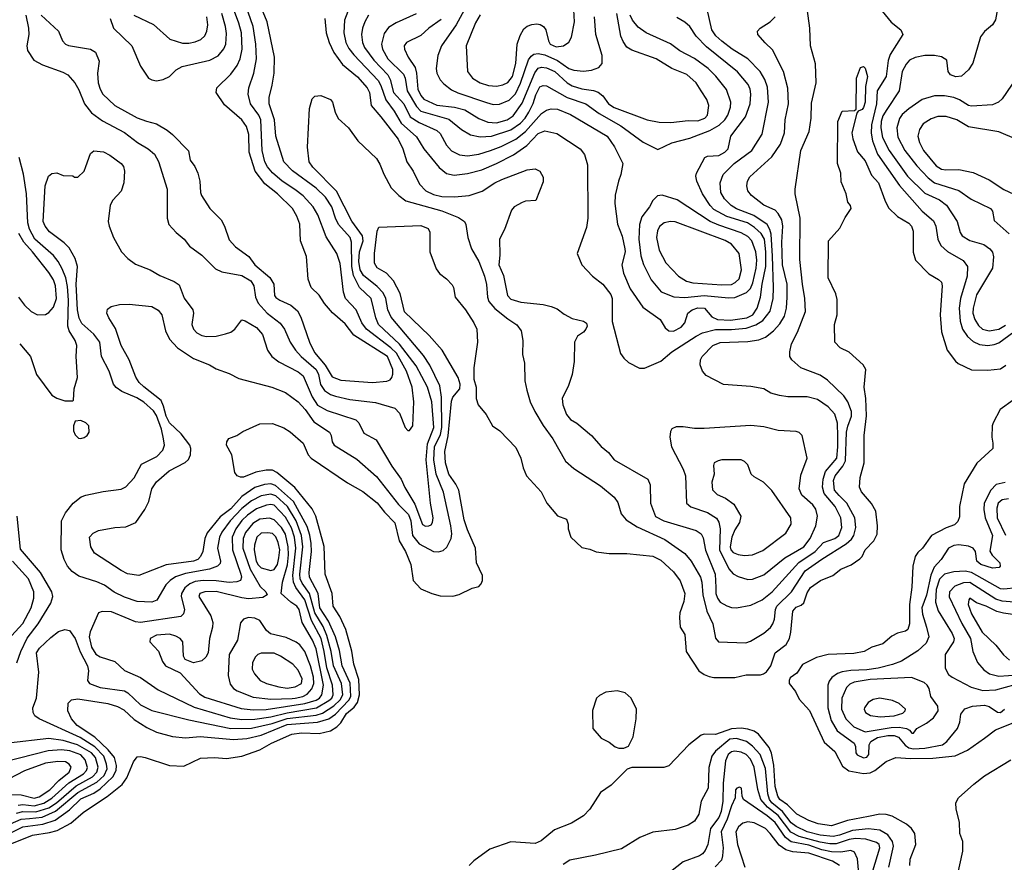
# Model space of a CAD drawing. Extents: x 997026 to 1115308, y 536381 to 619039.
# Tile 62 of 256: x 1029905 to 1036018, y 552695 to 557927. Entities that reach past the tile are written whole.
import ezdxf

# ---------------------------------------------------------------- set-up
doc = ezdxf.new("R2010")
doc.units = 0

msp = doc.modelspace()

# ---------------------------------------------------------------- linework, layer by layer
at = {"layer": '0CON20XD'}
for points in [[(1029824.4, 552865.6), (1029925, 552915.1), (1030047.9, 552932.1), (1030125, 552956.3), (1030215, 553020), (1030285, 553089.6), (1030365, 553125.4), (1030405, 553151.5), (1030482.4, 553225), (1030503.9, 553265), (1030506, 553296), (1030493, 553345), (1030455, 553392.9), (1030371.4, 553471.4), (1030261.6, 553545), (1030225.9, 553585), (1030203.2, 553635), (1030206.7, 553683.3), (1030226.7, 553703.3), (1030265, 553711.2), (1030451.8, 553681.8), (1030513.1, 553663.1), (1030552.6, 553642.6), (1030615, 553582.5), (1030695, 553532.5), (1030755, 553503.3), (1030853.6, 553476.4), (1030935, 553467.8), (1031025, 553476.7), (1031231.9, 553458.1), (1031315, 553464.5), (1031405, 553484.5), (1031565, 553549.8), (1031755, 553566.1), (1031825, 553585.1), (1031865, 553614.1), (1031949, 553701), (1031961.6, 553725), (1031956.8, 553806.8), (1031907.1, 553915), (1031890.6, 554010.6), (1031866, 554096), (1031822.6, 554192.6), (1031769.4, 554275), (1031758.2, 554365), (1031705.2, 554465), (1031702.6, 554495), (1031716.6, 554625), (1031714.6, 554674.6), (1031707.2, 554727.2), (1031690.3, 554780.3), (1031605, 554935.2), (1031494.1, 555035), (1031465, 555044.8), (1031425, 555040.8), (1031365, 555021.7), (1031283.3, 554966.7), (1031215, 554889.8), (1031150.1, 554839.9), (1031068.5, 554741.5), (1031055.2, 554705), (1031042.1, 554625), (1031027, 554593), (1031010.6, 554575), (1030983.3, 554565), (1030815, 554541.8), (1030645, 554476.2), (1030575, 554486.2), (1030535, 554507.9), (1030370, 554615), (1030346.7, 554655), (1030338.1, 554715), (1030361.1, 554738.9), (1030395, 554755.4), (1030495, 554774.6), (1030565, 554778.8), (1030625.3, 554804.7), (1030682.5, 554885), (1030706.2, 554935), (1030725, 555014.2), (1030755, 555058.1), (1030833.3, 555125), (1030932.6, 555177.4), (1030953.4, 555196.6), (1030965.5, 555225), (1030967.1, 555265), (1030961.2, 555285), (1030907.1, 555355), (1030835, 555424.7), (1030815.2, 555465), (1030798.4, 555528.4), (1030782.4, 555562.4), (1030675, 555646.7), (1030646.2, 555675), (1030626.6, 555706.6), (1030584.6, 555815), (1030535, 555904.3), (1030500, 556010), (1030458.1, 556075), (1030445.6, 556105), (1030450, 556130), (1030473, 556147), (1030525, 556158.9), (1030585, 556160.5), (1030725, 556146.5), (1030765, 556124.4), (1030787.3, 556095), (1030810.8, 555995), (1030835, 555942.9), (1030885, 555890.6), (1030985, 555823.1), (1031083.6, 555783.6), (1031125, 555759.4), (1031205, 555730), (1031265, 555698.6), (1031471.2, 555645), (1031555, 555612.5), (1031635, 555553.8), (1031677.2, 555507.2), (1031730.6, 555430.6), (1031828.6, 555365), (1031838.6, 555345), (1031845.6, 555305), (1031857.1, 555285), (1031999.1, 555199.1), (1032121.3, 555091.3), (1032257.8, 554917.8), (1032320, 554855), (1032334.2, 554815), (1032343.1, 554725), (1032385, 554673.2), (1032475, 554624.7), (1032505, 554623.1), (1032535, 554631.5), (1032557.4, 554652.6), (1032584.4, 554705.6), (1032588.1, 554735), (1032581.1, 554785), (1032536.4, 554993.6), (1032489.8, 555105), (1032475.4, 555195), (1032480.8, 555275), (1032517.8, 555352.2), (1032526.1, 555395), (1032523.5, 555583.5), (1032513.9, 555653.9), (1032451.2, 555781.2), (1032412.5, 555842.5), (1032210.4, 556080.4), (1032191.6, 556125), (1032179, 556195), (1032160.9, 556230.9), (1032125, 556270), (1032039, 556339), (1032018.4, 556375), (1032011.1, 556425), (1032013.8, 556486.2), (1032037.5, 556555), (1032033, 556585), (1031966.9, 556676.9), (1031873, 556863), (1031725, 557012.3), (1031701.8, 557045), (1031691.5, 557135), (1031704, 557375), (1031720, 557435), (1031738.3, 557451.7), (1031775, 557456.2), (1031835, 557432.5), (1031848, 557415), (1031862.7, 557352.7), (1031882.7, 557312.7), (1031945.5, 557255.5), (1032004.6, 557174.6), (1032120.6, 557065), (1032140.7, 557030.7), (1032165, 556968), (1032212.4, 556882.4), (1032260, 556835), (1032303.1, 556803.1), (1032525, 556741.4), (1032629.9, 556699.9), (1032665.7, 556675), (1032675.6, 556655), (1032686.7, 556575), (1032710, 556505), (1032756.6, 556426.6), (1032790.4, 556335), (1032803, 556283), (1032809, 556205), (1032817.8, 556177.8), (1032854.1, 556134.1), (1032935, 556069.4), (1032992.4, 556032.4), (1033018.9, 555995), (1033029.4, 555935), (1033027.3, 555847.3), (1033038.6, 555795), (1033040.6, 555685), (1033052.7, 555627.3), (1033073.5, 555555), (1033102.5, 555495), (1033155, 555407.1), (1033215.5, 555325), (1033293.3, 555185), (1033345, 555140), (1033511.9, 555031.9), (1033595, 554962.2), (1033618.5, 554928.5), (1033639.8, 554859.8), (1033671.2, 554821.2), (1033738.4, 554778.4), (1033910.2, 554700.2), (1034035, 554613.6), (1034074.6, 554565), (1034131.2, 554465), (1034139.8, 554435), (1034146.2, 554355), (1034171.6, 554255), (1034208.7, 554175), (1034225, 554086), (1034243.1, 554065), (1034412.7, 554057.3), (1034442.7, 554067.3), (1034525, 554118.5), (1034566, 554154), (1034580.7, 554175), (1034590.9, 554205), (1034597.1, 554265), (1034606.9, 554285), (1034697.1, 554375), (1034781.7, 554505), (1034885, 554578.1), (1035036.9, 554673.1), (1035068.6, 554701.4), (1035084.8, 554725), (1035096.1, 554775), (1035090, 554835), (1035040.4, 554925), (1034993.3, 554973.3), (1034964, 555005), (1034957.9, 555065), (1034967.4, 555095), (1035015.6, 555154.4), (1035031.6, 555188.4), (1035037.6, 555365), (1035045.9, 555404.1), (1035069.6, 555465), (1035070.5, 555495), (1035047.1, 555555), (1035022.6, 555592.6), (1034919.6, 555689.6), (1034875, 555719.6), (1034754.6, 555764.6), (1034699.2, 555815), (1034685.7, 555835), (1034685.6, 555865), (1034696.4, 555915), (1034733.3, 555986.7), (1034783.3, 556115), (1034780, 556195), (1034764.3, 556285), (1034748.8, 556438.8), (1034751.2, 556695), (1034718.9, 556845), (1034719.5, 556875), (1034755.3, 557115), (1034807.1, 557232.9), (1034818.8, 557315), (1034821, 557409), (1034849.5, 557535), (1034846.8, 557653.2), (1034815.6, 557765), (1034810, 557875), (1034762.8, 558227.2)], [(1030431.4, 554415), (1030385, 554437.7), (1030272.6, 554472.6), (1030230.4, 554500.4), (1030201.9, 554535), (1030181.4, 554575), (1030161.9, 554635), (1030165.5, 554814.5), (1030190, 554865), (1030236.9, 554925), (1030286, 554964), (1030314.7, 554975.3), (1030422.3, 554997.7), (1030535, 555011.4), (1030563.6, 555026.4), (1030615, 555082), (1030661.8, 555168.2), (1030755.6, 555215), (1030793.9, 555255), (1030803.5, 555285), (1030798.6, 555325), (1030785, 555385.6), (1030755, 555470.4), (1030735, 555498.4), (1030675, 555552.7), (1030631.4, 555578.6), (1030538.5, 555618.5), (1030505, 555643.3), (1030488.5, 555665), (1030460, 555745), (1030413.1, 555835), (1030402.3, 555925), (1030365, 555974.6), (1030291.7, 556041.7), (1030274.6, 556074.6), (1030264.3, 556125), (1030256, 556285), (1030264.7, 556395), (1030250, 556445), (1030211.2, 556511.2), (1030181.5, 556541.5), (1030091, 556611), (1030063.8, 556645), (1030051.8, 556675), (1030062.2, 556895), (1030084.4, 556955.6), (1030105, 556971.2), (1030135, 556976.2), (1030175, 556960), (1030235, 556957.5), (1030245, 556950), (1030265, 556950), (1030305, 556987.5), (1030316.7, 557015), (1030344.1, 557095.9), (1030366.4, 557113.6), (1030425, 557105.8), (1030465, 557085.8), (1030536, 557035), (1030548.8, 557015), (1030555.8, 556985.8), (1030552, 556915), (1030535, 556862.5), (1030482.7, 556807.3), (1030466.2, 556775), (1030454.3, 556675), (1030460, 556645), (1030487.5, 556575), (1030538, 556485), (1030576, 556445), (1030625, 556410), (1030714.5, 556374.5), (1030775, 556339.4), (1030865, 556301.9), (1030895, 556280), (1030927.2, 556197.2), (1030980.6, 556125), (1030984.3, 556104.3), (1030974.5, 556035), (1030985, 556005.8), (1031005, 555983.6), (1031035, 555966.5), (1031065, 555960.9), (1031125, 555962.9), (1031183.8, 555976.2), (1031215, 555986.9), (1031240.8, 556005), (1031285, 556063.3), (1031305, 556058), (1031375.8, 556015), (1031413, 555973), (1031442.9, 555875), (1031470, 555835), (1031513.1, 555803.1), (1031635, 555740.7), (1031665.2, 555715.2), (1031720.6, 555585), (1031755, 555534.1), (1031815, 555500.3), (1031992.3, 555442.3), (1032011.4, 555425), (1032040.8, 555360.8), (1032117.4, 555317.4), (1032215, 555154.3), (1032272.7, 555075), (1032297.3, 555022.7), (1032358.5, 554918.5), (1032405, 554793.1), (1032425, 554781.4), (1032445, 554784), (1032459.7, 554790.3), (1032468.6, 554805), (1032472.5, 554835), (1032455.8, 554925.8), (1032429.3, 555195), (1032436.9, 555293.1), (1032476.1, 555395), (1032464.8, 555555), (1032436, 555645), (1032367.6, 555777.6), (1032263.2, 555913.2), (1032133.1, 556035), (1032116.2, 556075), (1032088.2, 556195), (1032014.6, 556264.6), (1031977.9, 556337.9), (1031966.3, 556395), (1031965.2, 556545), (1031956.1, 556575), (1031884.8, 556655), (1031864.8, 556695), (1031843.3, 556765), (1031804.1, 556825), (1031745, 556880.5), (1031598.2, 556988.2), (1031545.4, 557045), (1031496.2, 557205), (1031486.4, 557306.4), (1031453.1, 557405), (1031454, 557445), (1031471.7, 557521.7), (1031485.3, 557595), (1031487.8, 557695), (1031441.2, 557915), (1031350.9, 558135)], [(1035985.9, 558054.1), (1035964.3, 557925.7), (1035945, 557896.2), (1035895, 557854), (1035869.8, 557820.2), (1035822.6, 557657.4), (1035795, 557616.2), (1035753.1, 557576.9), (1035716.8, 557573.2), (1035685, 557585.8), (1035670, 557605), (1035661.4, 557675), (1035627.3, 557697.3), (1035584.6, 557704.6), (1035525, 557705.3), (1035465, 557692.7), (1035428.9, 557675), (1035408.7, 557651.3), (1035384, 557605), (1035365.3, 557485), (1035289.7, 557370.3), (1035265, 557330), (1035253.3, 557295), (1035251.9, 557255), (1035262.9, 557195), (1035303, 557115), (1035416.2, 556956.2), (1035525, 556850.6), (1035615, 556809.1), (1035659.6, 556775), (1035725.6, 556675), (1035744.2, 556605), (1035756, 556585), (1035805, 556555.5), (1035890.8, 556530.8), (1035928.6, 556505), (1035945, 556483.8), (1035950.5, 556455), (1035945.6, 556385), (1035845, 556217.8), (1035824.3, 556135), (1035823.7, 556105), (1035835.2, 556065.2), (1035857.5, 556027.5), (1035883.3, 556005), (1035925, 555994.8), (1035985, 556006.2), (1036025, 556030.5)], [(1029943.3, 557955), (1029960.6, 557875), (1029962.4, 557835), (1029950, 557765), (1029953.8, 557735), (1029992.9, 557675), (1030046.6, 557646.6), (1030172.1, 557602.1), (1030203.1, 557585), (1030248.2, 557535), (1030272.2, 557492.2), (1030306.7, 557405), (1030349.9, 557349.9), (1030419, 557299), (1030555, 557226.1), (1030635.6, 557165), (1030703.3, 557125), (1030741.7, 557091.7), (1030767.2, 557047.2), (1030820.9, 556875), (1030820, 556695), (1030832, 556655), (1030876, 556605), (1030925.4, 556565.4), (1030960.2, 556520.2), (1031036, 556465), (1031120.2, 556380.2), (1031160.6, 556360.6), (1031285, 556338.8), (1031340.5, 556305), (1031359.5, 556275), (1031369.2, 556205), (1031386.4, 556166.4), (1031442.5, 556105), (1031522.9, 556042.9), (1031549.1, 556005), (1031584.7, 555925), (1031618, 555875), (1031653.4, 555835), (1031745.2, 555755), (1031759.6, 555725), (1031771.9, 555661.9), (1031798.2, 555625), (1031835, 555599.5), (1031865, 555588.8), (1031955, 555568.1), (1032115, 555550.5), (1032234.3, 555514.2), (1032263.8, 555485), (1032297.5, 555395), (1032315, 555376.2), (1032325, 555376.2), (1032345.6, 555405), (1032352.1, 555555), (1032342.1, 555645), (1032307.5, 555745), (1032245, 555856.3), (1032210, 555890), (1032057.4, 556005), (1032029.5, 556045), (1031994.8, 556124.8), (1031928.2, 556195), (1031915.3, 556235), (1031894.2, 556414.2), (1031873.8, 556475), (1031808.5, 556578.5), (1031755.8, 556715), (1031727.1, 556765), (1031664.5, 556834.5), (1031612.4, 556872.4), (1031534.9, 556924.9), (1031475, 556976.3), (1031444.1, 557014.1), (1031427.8, 557045), (1031411.4, 557115), (1031401.5, 557305), (1031389.3, 557335), (1031337.6, 557405), (1031322.7, 557465), (1031328, 557505), (1031358.1, 557595), (1031374.3, 557685), (1031371.7, 557775), (1031354.4, 557885), (1031324, 557975)], [(1030038.2, 557955), (1030146, 557855), (1030170, 557795), (1030190, 557775), (1030207.3, 557767.3), (1030345, 557744.2), (1030375.6, 557725.6), (1030398.8, 557668.8), (1030388.1, 557595), (1030392.7, 557535), (1030404.5, 557495), (1030421.5, 557465), (1030494.8, 557394.8), (1030635, 557317.3), (1030692.9, 557297.1), (1030755, 557280), (1030820.7, 557240.7), (1030854.2, 557215), (1030953.6, 557113.6), (1030962.5, 557055), (1030992, 557015), (1031010.8, 556975), (1031024.4, 556924.4), (1031027.5, 556855), (1031034.2, 556835), (1031086, 556755), (1031156, 556685), (1031177.5, 556645), (1031205, 556560), (1031245, 556517.1), (1031327.6, 556457.6), (1031364.3, 556405), (1031457.1, 556327.1), (1031482.2, 556285), (1031488.1, 556215), (1031495, 556202.9), (1031520.8, 556185), (1031589.2, 556155), (1031629.1, 556119.1), (1031650.5, 556080.5), (1031705.3, 555925), (1031735, 555860.9), (1031802.3, 555782.3), (1031845, 555710.4), (1031899.9, 555689.9), (1032095, 555674), (1032185, 555682.5), (1032205, 555691.9), (1032215.4, 555705), (1032222.8, 555727.2), (1032222.5, 555755), (1032188.6, 555835), (1031979.2, 555969.2), (1031925, 556037.9), (1031847, 556107), (1031796.9, 556165), (1031765, 556217.1), (1031715.7, 556265), (1031695.6, 556315.6), (1031685, 556457.5), (1031649.1, 556555), (1031643.4, 556656.6), (1031625, 556708), (1031598.2, 556755), (1031505, 556845.9), (1031427.6, 556907.6), (1031366.6, 556986.6), (1031329.4, 557105), (1031327.4, 557215), (1031312.9, 557265), (1031284.5, 557305), (1031177.6, 557397.6), (1031124, 557475), (1031130, 557505), (1031215, 557588.5), (1031255, 557643.3), (1031274.7, 557685), (1031286.6, 557745), (1031281.9, 557845), (1031266.5, 557906.5), (1031238.2, 557978.1)], [(1030467.3, 557935), (1030486.5, 557875), (1030601.8, 557765), (1030655, 557638.8), (1030705.8, 557565), (1030725, 557553.1), (1030755, 557548.1), (1030795, 557556.9), (1030835.6, 557575), (1030877.5, 557615), (1030913, 557637), (1031084.7, 557675.3), (1031136.6, 557703.4), (1031173.3, 557746.7), (1031185.3, 557774.7), (1031188.8, 557841.2), (1031183.2, 557885), (1031159.1, 557965)], [(1030614, 557955), (1030735, 557897.1), (1030836.3, 557806.3), (1030915, 557782.5), (1030955, 557781.5), (1030995, 557790), (1031029.2, 557805), (1031053.5, 557826.5), (1031067.5, 557855), (1031072.7, 557895), (1031066.9, 557945)], [(1031942.2, 557977.8), (1031922.6, 557925), (1031916.7, 557845), (1031930.7, 557785), (1031948.6, 557748.7), (1031979.1, 557709.1), (1032130.4, 557550.4), (1032148, 557518), (1032178.9, 557428.9), (1032229.7, 557359.7), (1032272.8, 557285), (1032368.9, 557198.9), (1032415, 557124.5), (1032510.2, 557010.2), (1032555, 556972.9), (1032602.1, 556962.1), (1032685, 556971.6), (1032775, 556995.7), (1032865, 557033.3), (1032971.8, 557088.2), (1033054, 557146), (1033125, 557221.2), (1033165, 557236.5), (1033240.2, 557220.2), (1033385.8, 557125), (1033411.2, 557091.2), (1033430.4, 557025), (1033431.5, 556695), (1033423.3, 556636.7), (1033366, 556475), (1033396.2, 556405), (1033460.8, 556335), (1033525, 556284.3), (1033575, 556220), (1033584.5, 556195.5), (1033583.8, 556053.8), (1033635.5, 555855.5), (1033655, 555826), (1033685, 555798), (1033752.7, 555762.7), (1033785, 555764.2), (1033885, 555807.5), (1033955, 555864), (1034105, 555962.5), (1034145, 555982.3), (1034225, 556003.8), (1034325, 556003.2), (1034415, 556012.1), (1034475, 556032.4), (1034519.6, 556060.4), (1034565, 556117.5), (1034582.4, 556195), (1034585.6, 556265), (1034578.7, 556458.7), (1034570.9, 556595), (1034563, 556625), (1034545.7, 556655), (1034462.2, 556712.2), (1034355, 556753.7), (1034322.5, 556772.5), (1034280.7, 556815), (1034258, 556855), (1034254, 556915), (1034272.5, 556965), (1034340.8, 557035), (1034451.1, 557115), (1034514, 557216), (1034554.7, 557415.3), (1034547.9, 557507.9), (1034532.4, 557555), (1034502.5, 557605), (1034425.4, 557685), (1034328.5, 557745), (1034265, 557794.2), (1034226.7, 557826.7), (1034202, 557865), (1034172.7, 557992.7)], [(1032070.4, 557955), (1032046.9, 557915), (1032033.3, 557875), (1032028, 557835), (1032033.1, 557785), (1032045.3, 557755), (1032104.3, 557675), (1032190.2, 557585), (1032204.4, 557555), (1032225, 557476.2), (1032290.4, 557405), (1032329.2, 557325), (1032385, 557288.1), (1032495, 557240), (1032515, 557220.4), (1032555, 557147.8), (1032585, 557112.9), (1032635, 557088.7), (1032685, 557082.8), (1032755, 557091.8), (1032828.1, 557115), (1032895, 557139), (1032985, 557184.8), (1033045, 557232.6), (1033145, 557344.6), (1033175, 557365.4), (1033205, 557374.6), (1033245, 557371.1), (1033325, 557338.8), (1033551.5, 557205), (1033598.5, 557138.5), (1033649.2, 557035), (1033638, 556965), (1033622, 556925), (1033602.6, 556837.4), (1033601.1, 556785), (1033617, 556657), (1033645.9, 556584.1), (1033662.9, 556505), (1033663.3, 556485), (1033643.4, 556405), (1033653.4, 556353.4)], [(1032366.6, 557963.4), (1032242.2, 557907.8), (1032195, 557879.6), (1032168.2, 557841.8), (1032150.6, 557775), (1032157.9, 557745), (1032189.8, 557685), (1032289, 557589), (1032298.9, 557565), (1032311.5, 557485), (1032368.2, 557388.2), (1032395, 557360), (1032569, 557309), (1032648.1, 557245), (1032705, 557213.2), (1032765, 557200.8), (1032835, 557204.3), (1032955, 557242.4), (1033013.9, 557285), (1033043.3, 557316.7), (1033066.4, 557353.6), (1033092.4, 557407.6), (1033109, 557461), (1033135, 557510.8), (1033155, 557519.6), (1033175, 557517.5), (1033304.1, 557444.1), (1033419.6, 557405), (1033502.9, 557345), (1033637.2, 557267.2), (1033775, 557167.1), (1033867.9, 557122.1), (1033955, 557163.5), (1034065, 557192.4), (1034190.7, 557239.3), (1034247.7, 557272.3), (1034283.5, 557305), (1034301.2, 557335), (1034318.4, 557385), (1034320.3, 557415), (1034293.8, 557493.8), (1034227.3, 557577.3), (1034179.2, 557625), (1034095, 557685.3), (1034004.1, 557734.1), (1033945, 557776.9), (1033795, 557845.4), (1033745, 557880), (1033710, 557925), (1033695.3, 557955)], [(1032520.9, 557929.1), (1032444.8, 557875.2), (1032395, 557829.5), (1032305.8, 557785), (1032292.2, 557765), (1032293.6, 557745), (1032316.4, 557695), (1032359.4, 557629.4), (1032369, 557595), (1032378, 557495), (1032395, 557456.1), (1032415, 557434.7), (1032495, 557397.5), (1032605, 557383.1), (1032668.4, 557368.4), (1032755, 557313.5), (1032811.9, 557291.9), (1032865, 557287.3), (1032931.1, 557305), (1032969.4, 557330.6), (1033025, 557408), (1033102.4, 557597.6), (1033125, 557625.8), (1033145, 557632.9), (1033175, 557629), (1033227.3, 557605), (1033305, 557534.2), (1033335, 557516.2), (1033395, 557497.6), (1033467.7, 557487.7), (1033497.6, 557477.6), (1033525, 557455.4), (1033561.3, 557405), (1033595, 557382), (1033801.2, 557305), (1033875, 557290), (1033948.6, 557288.6), (1034055, 557300.4), (1034115, 557299.7), (1034158.5, 557315), (1034174.6, 557335), (1034183.9, 557395), (1034171.5, 557431.5), (1034135.9, 557485.9), (1034104.5, 557535), (1034046.2, 557586.2), (1033955, 557623.5), (1033857.5, 557685), (1033705, 557737.7), (1033675, 557757.5), (1033651.2, 557791.2), (1033638.2, 557825), (1033612.2, 557965)], [(1032664.2, 557985.8), (1032615.5, 557894.5), (1032523.8, 557765), (1032501.2, 557705), (1032491.2, 557625), (1032494.5, 557595), (1032515, 557554.3), (1032538.1, 557528.1), (1032585, 557492.5), (1032625, 557472.3), (1032803.7, 557413.7), (1032845, 557400.6)], [(1032765, 557957.7), (1032735, 557907.1), (1032677.1, 557765), (1032684.4, 557605), (1032716.9, 557565), (1032765, 557534.6), (1032815, 557518.5), (1032865, 557514)], [(1032865, 557514), (1032905, 557522.7), (1032935, 557537.3), (1032965, 557574.5), (1032985.2, 557655), (1032992.9, 557775), (1033011.8, 557828.2), (1033035, 557870.9), (1033055, 557886.4), (1033085, 557897.1), (1033115, 557901.2), (1033136.5, 557896.5), (1033157.8, 557885), (1033172.7, 557865), (1033188.2, 557795), (1033198.9, 557775), (1033235, 557758.7), (1033281.2, 557765), (1033315, 557787.1), (1033331.5, 557818.5), (1033349.3, 557915), (1033345, 557988)], [(1035260.2, 557980.2), (1035315, 557911.4), (1035376, 557865), (1035388, 557835), (1035309, 557711), (1035297.1, 557672.9), (1035284, 557575), (1035228.9, 557485), (1035223.9, 557405), (1035194.3, 557274.3), (1035192.3, 557222.3), (1035199.7, 557175), (1035231.9, 557091.9), (1035366.8, 556896.8), (1035508.8, 556738.8), (1035578.9, 556678.9), (1035592.4, 556645), (1035605.3, 556565), (1035624.7, 556525), (1035665, 556487.7), (1035761.8, 556431.8), (1035790, 556395), (1035788.1, 556335), (1035746.1, 556195), (1035737.3, 556135), (1035743.9, 556055), (1035759.3, 556005), (1035789.8, 555959.8), (1035825, 555929.1), (1035865, 555910.8), (1035915, 555905.2), (1035955, 555910.2), (1035985, 555921.7), (1036107.5, 556012.5)], [(1031800.4, 557935), (1031807.7, 557845), (1031826.7, 557785), (1031855, 557724.5), (1031909.4, 557649.4), (1032002.2, 557572.2), (1032061.8, 557505), (1032077.7, 557475), (1032087.1, 557395), (1032147.8, 557325), (1032253.9, 557185), (1032283.3, 557125), (1032309.1, 557045), (1032347.4, 556987.4), (1032387.1, 556905), (1032425.7, 556865), (1032475, 556841.1), (1032525, 556829.5), (1032605, 556826.3), (1032695, 556836.1), (1032776.6, 556863.4), (1032855, 556914.4), (1032898, 556935), (1033055, 556994.5), (1033105, 557001.2), (1033135, 556986.7), (1033155, 556950), (1033155, 556920), (1033110, 556805), (1033045, 556799.4), (1033025, 556792.2), (1032976, 556765), (1032957.5, 556745), (1032914.7, 556625.3), (1032884.5, 556565), (1032886.4, 556465), (1032880, 556405), (1032907.9, 556337.9), (1032934.4, 556215), (1032955, 556191.5), (1033017.4, 556172.6), (1033155, 556158.9), (1033205.5, 556145.5), (1033241.3, 556131.3), (1033285, 556098), (1033335, 556072), (1033405, 556056), (1033425, 556042.5), (1033428.8, 556025), (1033420, 556005), (1033405, 555986.2), (1033368.8, 555961.2), (1033349.2, 555925), (1033346.9, 555805), (1033334.2, 555724.2), (1033312.9, 555655), (1033273.1, 555575), (1033276.9, 555535), (1033300, 555475), (1033325, 555445.7), (1033365, 555422.9), (1033456, 555345), (1033515, 555276), (1033560, 555240), (1033596, 555195), (1033805, 555073.3), (1033819.5, 555039.5), (1033822, 554925), (1033852.6, 554842.6), (1033904, 554815), (1034105, 554754.5), (1034136.7, 554735), (1034149.4, 554709.4), (1034162.5, 554632.5), (1034223.2, 554485), (1034227.6, 554402.4), (1034226.7, 554365), (1034236.6, 554335), (1034255, 554310.9), (1034295, 554287.7), (1034325, 554276.7), (1034355, 554275.3), (1034445, 554292.5), (1034515, 554325.3), (1034577.7, 554375), (1034743.5, 554556.5), (1034843.9, 554625), (1034895, 554681.6), (1034965, 554706.6), (1034990.6, 554725), (1035008.9, 554775), (1035003, 554835), (1034967.7, 554905), (1034900.6, 554985), (1034889, 555025), (1034894.1, 555075), (1034907.9, 555122.1), (1034977.6, 555205), (1034985.4, 555274.6), (1034985, 555340), (1034982.2, 555422.2), (1034965, 555478.1), (1034925, 555522.7), (1034858.1, 555568.1), (1034795, 555586), (1034674.6, 555584.6), (1034622.8, 555592.8), (1034568.9, 555608.9), (1034525, 555634.4), (1034445, 555650.6), (1034275, 555661.2), (1034167.7, 555717.7), (1034143.8, 555745), (1034130, 555785), (1034131.2, 555815), (1034142, 555835), (1034208, 555905), (1034255, 555923.1), (1034425, 555928.1), (1034495, 555940.3), (1034535, 555956), (1034585.6, 555994.4), (1034625, 556038.2), (1034653.2, 556086.8), (1034666.8, 556135), (1034671.1, 556205), (1034669.3, 556285), (1034641.6, 556405), (1034636.1, 556545), (1034642.3, 556645), (1034636.2, 556685), (1034615, 556723.6), (1034595, 556744.6), (1034524.2, 556775), (1034449.4, 556835), (1034425.6, 556865), (1034420, 556895), (1034424.4, 556925), (1034438.1, 556951.9), (1034575.3, 557074.7), (1034628.5, 557155), (1034653.1, 557225), (1034658.2, 557305), (1034677.7, 557405), (1034675, 557502.5), (1034646.5, 557606.5), (1034579.4, 557739.4), (1034534.5, 557784.5), (1034488, 557835), (1034486.2, 557855), (1034502, 557875), (1034565.3, 557914.7), (1034596, 557944)], [(1032845, 557400.6), (1032885, 557402.8), (1032945, 557428.3), (1032983.2, 557466.8), (1033015, 557532.9), (1033065, 557677.5), (1033079.9, 557700.1), (1033097.6, 557712.4), (1033125, 557717.7), (1033165, 557709.7), (1033243.6, 557673.6), (1033315, 557623.3), (1033345, 557613.2), (1033405, 557607.1), (1033455, 557612.9), (1033500.4, 557629.6), (1033522.2, 557655), (1033522.1, 557705), (1033482.9, 557835), (1033473.6, 557945)], [(1033653.4, 556353.4), (1033695.3, 556255.3), (1033773, 556143), (1033880.8, 556065), (1033913.1, 556013.1), (1033935.4, 555995.4), (1033965, 555993.2), (1034011.1, 556018.9), (1034034.4, 556045), (1034053.3, 556105), (1034080, 556125), (1034115, 556138.3), (1034156.2, 556135), (1034203.2, 556083.2), (1034236.6, 556066.6), (1034318.2, 556061.8), (1034419.1, 556075), (1034456.2, 556095), (1034483.9, 556135), (1034504.8, 556205), (1034513.9, 556285), (1034538.6, 556395), (1034538.1, 556485), (1034528.7, 556565), (1034509.5, 556599.5), (1034467.3, 556637.3), (1034423.8, 556665), (1034295.9, 556705.9), (1034215, 556749.5), (1034192.8, 556772.8), (1034145.3, 556845), (1034109.1, 556925), (1034103.3, 556955), (1034106.7, 556975), (1034158.8, 557071.2), (1034175, 557079.2), (1034245, 557084.7), (1034282.7, 557105), (1034304.5, 557125), (1034320, 557205), (1034411.8, 557325), (1034440.3, 557405), (1034445.3, 557465), (1034440.9, 557495), (1034428, 557525), (1034362.5, 557602.5), (1034169, 557759), (1034105.4, 557825), (1034065.5, 557885), (1034035, 557912.2), (1033985, 557940.6)], [(1030350.3, 553039.7), (1030447.2, 553102.8), (1030541.2, 553178.8), (1030570.1, 553219.9), (1030612, 553318), (1030635, 553350), (1030655, 553352.5), (1030685, 553345.6), (1030835.6, 553295.6), (1030925, 553292.2), (1031027.9, 553342.1), (1031114.5, 553345.5), (1031189.8, 553340.2), (1031285, 553354.6), (1031396.6, 553393.4), (1031468.1, 553435), (1031595, 553490.9), (1031655, 553499.4), (1031765, 553495.3), (1031835, 553510.7), (1031875, 553535.3), (1031899.2, 553560.8), (1031935, 553618.1), (1031980.8, 553659.2), (1032002.3, 553687.7), (1032014.6, 553735), (1032010.7, 553830.7), (1031978.6, 553925), (1031966.3, 554006.3), (1031930.7, 554140.7), (1031892.2, 554222.2), (1031852, 554285), (1031846.1, 554365), (1031801.8, 554485), (1031796.4, 554656.4), (1031743.6, 554845), (1031720, 554890), (1031612.5, 555022.5), (1031502.5, 555115), (1031475, 555129.2), (1031435, 555130), (1031371.5, 555118.5), (1031295, 555086.5), (1031275, 555085.6), (1031255, 555094.2), (1031240.8, 555115), (1031222.5, 555225), (1031190, 555285), (1031191.2, 555305), (1031203.9, 555326.1), (1031252.5, 555345), (1031290.5, 555369.5), (1031395, 555418.8), (1031475, 555419.2), (1031545, 555392.9), (1031585, 555368.6), (1031665, 555297.8), (1031696.2, 555226.2), (1031714.6, 555204.6), (1031941.2, 555051.2), (1032035, 554998.5), (1032125, 554926.2), (1032169, 554869), (1032233.5, 554803.5), (1032261.7, 554691.7), (1032300.4, 554625), (1032333.3, 554545), (1032348.1, 554445), (1032395, 554392.9), (1032463.6, 554363.6), (1032515, 554349.4), (1032595, 554347.1), (1032633, 554357), (1032715, 554396.7), (1032755, 554406.7), (1032770, 554425), (1032778, 554445), (1032778, 554475), (1032741.2, 554555), (1032735.7, 554645.7), (1032685, 554760), (1032665, 554822), (1032632.2, 555005), (1032613.4, 555043.4), (1032570.3, 555105), (1032548.2, 555175), (1032544.8, 555245), (1032566.3, 555343.7), (1032585, 555558), (1032595, 555583.1), (1032637.5, 555635), (1032640, 555665), (1032628, 555705), (1032528.6, 555875), (1032447.3, 555967.3), (1032295, 556112.5), (1032268, 556228), (1032226, 556306), (1032182.9, 556352.9), (1032125, 556386.7), (1032108.8, 556415), (1032108.5, 556475), (1032123.5, 556615), (1032135, 556638.8), (1032395, 556648.9), (1032441.7, 556631.7), (1032452.5, 556607.5), (1032451.5, 556485), (1032490.9, 556380.9), (1032511.3, 556351.3), (1032555, 556318.8), (1032590.5, 556280.5), (1032598.8, 556265), (1032608.8, 556205), (1032672.5, 556125), (1032724.4, 556045), (1032743.1, 556005), (1032746.9, 555925), (1032724, 555765), (1032723.8, 555695), (1032738.8, 555645), (1032740, 555575), (1032752, 555535), (1032802, 555475), (1032841.2, 555405), (1032886.2, 555375), (1032985, 555270), (1033017.5, 555205), (1033030.8, 555145), (1033052, 555095), (1033142, 554995), (1033178.8, 554925), (1033245, 554846.7), (1033300, 554825), (1033310, 554795), (1033310, 554765), (1033327.5, 554715), (1033395, 554650), (1033445, 554638.8), (1033485, 554622), (1033565, 554612.9), (1033675, 554612.9), (1033835, 554595.8), (1033885, 554572.2), (1033965, 554498.1), (1034005, 554442.5), (1034034.5, 554365), (1034028.2, 554315), (1034003.1, 554245), (1034001.4, 554215), (1034006, 554155), (1034035, 554110), (1034044, 554005), (1034121.2, 553885), (1034155, 553862), (1034185, 553848), (1034215, 553842.5), (1034345, 553842.5), (1034415, 553860), (1034505, 553860), (1034522.5, 553865), (1034541.2, 553878.8), (1034569.2, 553915), (1034595, 553995.8), (1034663.2, 554046.8), (1034684.4, 554085.6), (1034693.3, 554125), (1034705.6, 554255), (1034725, 554278.9), (1034757.4, 554292.6), (1034773.1, 554306.9), (1034795, 554368), (1034815, 554402.5), (1034876.2, 554445), (1034953.1, 554476.9), (1035003.3, 554515), (1035067, 554543), (1035120.6, 554579.4), (1035136, 554595), (1035155, 554636), (1035209.1, 554690.9), (1035227.9, 554732.1), (1035231.9, 554785), (1035220, 554875), (1035194.1, 554924.1), (1035130.8, 554995), (1035120, 555025), (1035122.5, 555085), (1035147.5, 555175), (1035148, 555345), (1035162.8, 555467.2), (1035158.9, 555575), (1035149.1, 555645), (1035158.8, 555755), (1035141.2, 555785), (1035055, 555863.3), (1034999.5, 555889.5), (1034966.7, 555925), (1034963.8, 556035), (1034980, 556095), (1034979.5, 556189.5), (1034971.2, 556225), (1034923.8, 556325), (1034926.7, 556555), (1034997.3, 556632.7), (1035030.3, 556699.7), (1035067.5, 556755), (1035063.6, 556773.6), (1035046.7, 556795), (1035036, 556845), (1035005, 556920), (1035003.3, 556975), (1034982, 557035), (1034984.2, 557295.8), (1035011.7, 557358.3), (1035087.5, 557362.5), (1035097.5, 557372.5), (1035101.2, 557565), (1035125, 557630), (1035143, 557637), (1035155, 557626.7), (1035168.5, 557575), (1035156.7, 557513.3), (1035154.2, 557414.2), (1035145, 557381.2), (1035135, 557370), (1035110, 557360), (1035102.5, 557347.5), (1035072, 557225), (1035077.3, 557187.3), (1035106.9, 557106.9), (1035155, 557050), (1035192.7, 556962.7), (1035237.8, 556915), (1035275.6, 556805.6), (1035299.7, 556759.7), (1035354.4, 556704.4), (1035425, 556664.2), (1035442.5, 556645), (1035451.4, 556615), (1035452.7, 556482.7), (1035466, 556435), (1035549.7, 556349.7), (1035610, 556315), (1035627.9, 556297.9), (1035632.9, 556275), (1035619.5, 556095), (1035629.1, 555989.1), (1035663.8, 555875), (1035715.9, 555805.9), (1035732.3, 555792.3), (1035815, 555753.8), (1035915, 555752), (1035995, 555758.8), (1036028.1, 555781.9)], [(1036094, 557566), (1036005, 557435.6), (1035982, 557415), (1035945, 557399.1), (1035815, 557389.4), (1035795, 557394.7), (1035739.8, 557429.8), (1035705, 557443.8), (1035645.9, 557454.1), (1035585, 557454.1), (1035508.9, 557431.1), (1035425, 557374.6), (1035385, 557339.2), (1035366.6, 557313.4), (1035350.6, 557255), (1035357.8, 557197.8), (1035399.8, 557115), (1035475, 557019.3), (1035545.9, 556945), (1035584.6, 556914.6), (1035735, 556867.1), (1035813.1, 556813.1), (1035932.5, 556755), (1035945, 556737.5), (1035955, 556680), (1036048.5, 556598.5)], [(1036095, 557184.3), (1035985, 557230.6), (1035795, 557262.7), (1035724, 557305), (1035657.1, 557327.1), (1035605, 557326.1), (1035565, 557311.2), (1035515, 557280), (1035490.9, 557245), (1035481.8, 557205), (1035492, 557165), (1035516.1, 557115), (1035595, 557020), (1035628.9, 556998.9), (1035655, 556994), (1035735, 556997.9), (1035825, 556979.4), (1035925, 556931.9), (1036015, 556873.3), (1036109.3, 556829.3)], [(1029905, 555914.3), (1029972.9, 555835), (1030009.5, 555725), (1030105, 555596), (1030135, 555576.2), (1030185, 555560), (1030235, 555560), (1030240, 555565), (1030243.3, 555635), (1030264.3, 555705.7), (1030256.2, 555835), (1030259.3, 555905), (1030249.3, 555935), (1030213.2, 555995), (1030204.8, 556024.8), (1030207.1, 556185), (1030201.5, 556271.5), (1030190.5, 556325), (1030169.3, 556379.3), (1030144.9, 556424.8), (1030114, 556464), (1030000, 556565), (1029966.8, 556626.8), (1029955.5, 556665.5), (1029946.8, 556845), (1029929, 556969), (1029902.5, 557072.5)], [(1034305, 556199.2), (1034345, 556202.1), (1034417.6, 556232.4), (1034441.8, 556258.2), (1034456.7, 556293.3), (1034478.5, 556385), (1034482.2, 556435), (1034476.1, 556485), (1034450.3, 556555), (1034425, 556580.8), (1034385, 556604.8), (1034245, 556650.6), (1034192.1, 556675), (1033987.9, 556807.9), (1033895, 556838.1), (1033865, 556832.9), (1033835.3, 556804.7), (1033815.4, 556765), (1033767.9, 556702.1), (1033752.3, 556655), (1033750, 556565), (1033761.4, 556461.4), (1033777.1, 556407.1), (1033825, 556312.2), (1033887.8, 556237.8), (1033966.4, 556206.4), (1034035, 556201.4), (1034155, 556214), (1034305, 556199.2)], [(1034265, 556280.4), (1034325, 556283.4), (1034348.2, 556295), (1034371.3, 556318.7), (1034387.1, 556375), (1034372, 556475), (1034325, 556533.9), (1034285, 556555.8), (1033975, 556672.5), (1033945.4, 556674.6), (1033906.7, 556665), (1033877.4, 556642.6), (1033864.7, 556615.3), (1033858.5, 556575), (1033875.3, 556495.3), (1033917.6, 556417.6), (1033994.7, 556334.7), (1034045, 556303.8), (1034084.3, 556294.3), (1034265, 556280.4)], [(1029898.5, 556205), (1029934.5, 556155), (1029976, 556116), (1030015, 556094.3), (1030065, 556097.5), (1030085, 556109.2), (1030115, 556143.1), (1030133.3, 556195), (1030126.6, 556275), (1030115, 556311.1), (1030085, 556358.2), (1029985.3, 556485), (1029930, 556545), (1029899.6, 556599.6)], [(1036073.3, 555565), (1035992.7, 555507.3), (1035948.8, 555425), (1035943.8, 555405), (1035940, 555335), (1035948, 555298), (1035946.7, 555265), (1035847, 555173), (1035770, 555045), (1035740, 554905), (1035739.5, 554840.5), (1035729.2, 554810.8), (1035709.2, 554790.8), (1035657.5, 554772.5), (1035565.6, 554724.4), (1035511.2, 554645), (1035481.3, 554618.7), (1035465.7, 554595), (1035450, 554535), (1035444.3, 554404.3), (1035430.5, 554295), (1035429.4, 554175), (1035418.8, 554141.2), (1035405, 554130), (1035355, 554118.8), (1035320.3, 554099.7), (1035265, 554052), (1035195, 554030), (1035147.5, 554005), (1035085, 553991.5), (1034925.4, 553984.6), (1034853.2, 553966.8), (1034765, 553923.3), (1034729.7, 553870.3), (1034689.3, 553840.7), (1034682.5, 553825), (1034683.3, 553805), (1034721.2, 553755), (1034745, 553708), (1034808.1, 553638.1), (1034900.4, 553440.4), (1034965, 553383.6), (1035012.6, 553292.6), (1035053, 553263), (1035145, 553247.2), (1035185, 553251.1), (1035215.3, 553264.7), (1035285, 553321.4), (1035344.2, 553345.8), (1035435, 553340.3), (1035575, 553342.5), (1035712.9, 553357.1), (1035789.2, 553390.8), (1035895, 553465.6), (1035962.7, 553517.3), (1036084.5, 553564.5)], [(1030285, 555326), (1030305, 555332), (1030324.2, 555345.8), (1030336.2, 555365), (1030333.8, 555405), (1030315, 555423.8), (1030285, 555438.8), (1030250, 555435), (1030238.8, 555405), (1030240, 555375), (1030248.8, 555348.8), (1030269.5, 555329.5), (1030285, 555326)], [(1034425, 554451.2), (1034455, 554453.8), (1034525, 554479.6), (1034655.2, 554584.8), (1034772.9, 554655), (1034813.9, 554706.1), (1034848.2, 554785), (1034858, 554845), (1034847.3, 554887.3), (1034829.5, 554915), (1034761.3, 554975), (1034743.7, 555013.7), (1034755, 555100), (1034794.4, 555205), (1034764, 555345), (1034745, 555364), (1034725, 555370.8), (1034615, 555376.7), (1034525, 555398.5), (1034445, 555407.5), (1034155, 555389.5), (1034095, 555389.5), (1034025, 555398.6), (1033981.7, 555398.3), (1033955, 555387.5), (1033945, 555370), (1033941.2, 555335), (1033952.9, 555275), (1034025, 555135.8), (1034039.6, 555095), (1034045.5, 554925), (1034071.7, 554901.7), (1034175, 554867.7), (1034232.3, 554832.3), (1034246.4, 554806.4), (1034253.5, 554765), (1034250.2, 554635), (1034308.2, 554518.2), (1034335, 554486.2), (1034365, 554468.8), (1034425, 554451.2)], [(1034405, 554600), (1034455, 554604.5), (1034518.3, 554631.7), (1034661.4, 554738.6), (1034695.4, 554794.6), (1034691.9, 554835), (1034575, 555004), (1034523.8, 555055), (1034465, 555088), (1034446.2, 555105), (1034425, 555162.5), (1034405, 555183.3), (1034385, 555193.8), (1034265, 555193.8), (1034241.2, 555188.8), (1034217.5, 555175), (1034211.7, 555158.3), (1034216.2, 555105), (1034202, 555055), (1034207, 555007), (1034235, 554980), (1034286.2, 554956.2), (1034339.8, 554919.8), (1034381.9, 554845), (1034374.4, 554805), (1034345, 554759.2), (1034326, 554715), (1034316.8, 554655), (1034320.2, 554635), (1034335, 554618), (1034365, 554605.9), (1034405, 554600)], [(1036023.4, 555053.4), (1035968.3, 555041.7), (1035933.9, 555006.1), (1035893, 554925), (1035891.3, 554885), (1035898.8, 554835), (1035944.5, 554725), (1035927.9, 554627.9), (1035942.2, 554602.2), (1035990.9, 554555), (1035992.2, 554535), (1035985.3, 554524.7), (1035945, 554522), (1035873.5, 554545), (1035847.3, 554565), (1035839.6, 554625), (1035825.5, 554645), (1035795, 554658.7), (1035735, 554666.7), (1035705, 554663.1), (1035671.5, 554645), (1035626.2, 554575), (1035582.6, 554527.4), (1035561.7, 554478.3), (1035535.1, 554354.9), (1035506.9, 554275), (1035509.8, 554235), (1035535.5, 554154.5), (1035549.6, 554095), (1035533.4, 554056.6), (1035481, 554009), (1035379.5, 553945), (1035325, 553922.4), (1035235, 553901), (1035165, 553889.5), (1035065, 553886.8), (1035012, 553878), (1034983, 553867), (1034948, 553842), (1034930.7, 553819.3), (1034922.1, 553795), (1034922.5, 553655), (1034942.3, 553575), (1034981.3, 553511.3), (1035085.6, 553435), (1035094.4, 553415), (1035096.7, 553375), (1035105, 553362.5), (1035144, 553344), (1035165, 553348.7), (1035176.6, 553365), (1035180.2, 553425), (1035190, 553445), (1035229.9, 553470.1), (1035295, 553483.3), (1035335, 553482.9), (1035362.2, 553472.2), (1035402.3, 553422.3), (1035425.5, 553405.4), (1035455, 553399.2), (1035525, 553403.2), (1035634.9, 553425.1), (1035662, 553445), (1035727.3, 553525), (1035742.9, 553565), (1035749.1, 553615), (1035772.9, 553647.1), (1035821.2, 553665), (1035895, 553670.6), (1035925, 553661.8), (1035975, 553626.7), (1035995, 553625.3), (1036018.7, 553645)], [(1029815, 552918.8), (1029915, 552963.7), (1029965, 552966.2), (1030045, 552976.4), (1030128, 553012), (1030265, 553127.9), (1030385, 553193.2), (1030429.4, 553235), (1030447.6, 553275), (1030444.6, 553305), (1030426.8, 553355), (1030371.1, 553411.1), (1030280.3, 553470.3), (1030025.4, 553585.4), (1030000, 553605), (1029988, 553625), (1029987.5, 553655), (1030010, 553715), (1030024.4, 553875), (1030010, 553995), (1030028.1, 554025), (1030098.3, 554091.7), (1030145, 554128.6), (1030185, 554141.4), (1030213.6, 554133.6), (1030249.4, 554085), (1030281.1, 554001.1), (1030325.3, 553915), (1030331.3, 553885), (1030325.6, 553825), (1030338.1, 553805), (1030405, 553779.8), (1030555, 553760), (1030576.9, 553746.9), (1030655, 553673.2), (1030725, 553638.7), (1030955, 553579), (1031215, 553525.5), (1031345, 553527.7), (1031472, 553558), (1031565, 553587.2), (1031745, 553609.5), (1031785, 553621.1), (1031855, 553666), (1031895.7, 553705), (1031911, 553735), (1031902.3, 553805), (1031853.9, 553915), (1031839.4, 554005), (1031813, 554103), (1031788.3, 554158.3), (1031737.5, 554245), (1031704.8, 554364.8), (1031658.6, 554428.6), (1031647.2, 554455), (1031645.1, 554485.1), (1031663.9, 554655), (1031655.3, 554725.3), (1031621.2, 554815), (1031568.3, 554905), (1031495, 554970.4), (1031465, 554980.6), (1031405, 554970.3), (1031345, 554939.8), (1031285, 554892.8), (1031212.3, 554815), (1031159.6, 554745), (1031145.2, 554715), (1031133.3, 554645), (1031152.5, 554565), (1031148.8, 554551.2), (1031133.3, 554535), (1031084.3, 554515), (1030935, 554489.2), (1030873.1, 554466.9), (1030839.6, 554445), (1030812.4, 554417.6), (1030756.2, 554323.8), (1030725, 554309.4), (1030635.4, 554315.4), (1030555, 554342.5), (1030492.6, 554372.6), (1030431.4, 554415)], [(1031285, 553582.4), (1031365, 553584.9), (1031465, 553598.6), (1031565, 553622.9), (1031746.9, 553655), (1031825, 553699.1), (1031842.1, 553715), (1031850.6, 553735), (1031848, 553795), (1031812.1, 553902.1), (1031796.1, 554005), (1031776, 554085), (1031716.4, 554196.4), (1031675, 554324.2), (1031620.5, 554400.5), (1031604.6, 554435), (1031601.6, 554475), (1031618.7, 554645), (1031610.7, 554715), (1031592, 554772), (1031555, 554838.9), (1031485, 554912.5), (1031465, 554917.8), (1031436.4, 554913.6), (1031375, 554890.9), (1031318.7, 554851.3), (1031285, 554818.3), (1031246.6, 554765), (1031225.2, 554715), (1031225.8, 554635), (1031278.6, 554485), (1031282, 554465), (1031275.2, 554444.8), (1031253.7, 554436.3), (1031205, 554433), (1031125, 554443.8), (1031045, 554445.5), (1030995, 554438.8), (1030962.3, 554425), (1030931.2, 554398.8), (1030909.2, 554365), (1030907.5, 554345), (1030929.2, 554265), (1030923, 554237), (1030905, 554221.5), (1030655, 554183.6), (1030625, 554188.4), (1030585.2, 554205.2), (1030475, 554250.3), (1030417.3, 554252.7), (1030394, 554245), (1030343.2, 554126.8), (1030336.7, 554095), (1030350.5, 554030.5), (1030378.2, 553988.2), (1030405, 553971.6), (1030495, 553941.8), (1030555, 553886.9), (1030655, 553842.8), (1030765.3, 553765.3), (1030988.6, 553658.7), (1031212.3, 553592.3), (1031285, 553582.4)], [(1036045, 554952.8), (1036005, 554945.9), (1035979.7, 554925), (1035971.6, 554895), (1035974, 554835), (1036025.7, 554725.7)], [(1029886.7, 553933.3), (1029911.6, 554005), (1029952.4, 554087.6), (1030020, 554175), (1030098.5, 554305), (1030110.4, 554345), (1030104.6, 554375), (1030035, 554494.6), (1029910.7, 554639.3), (1029888.5, 554845)], [(1031355, 553642.6), (1031435, 553644.3), (1031675, 553681.8), (1031745, 553702.6), (1031765.6, 553715), (1031780.2, 553735), (1031791.7, 553795), (1031745, 554020.5), (1031723.3, 554075), (1031659.7, 554185), (1031640.6, 554265), (1031625.4, 554285), (1031589.5, 554309.5), (1031528.8, 554365), (1031537.1, 554435), (1031566.9, 554543.1), (1031573.2, 554605), (1031572.7, 554655), (1031555, 554733.1), (1031529.8, 554775), (1031485, 554822), (1031455, 554831.1), (1031395, 554825.6), (1031351.7, 554798.3), (1031306.4, 554743.6), (1031292.2, 554705), (1031290, 554645), (1031336.3, 554515), (1031398.7, 554408.7), (1031434, 554375), (1031442, 554355), (1031415, 554338.9), (1031325, 554331.8), (1031285, 554336.5), (1031125, 554376), (1031055, 554375.6), (1031023.5, 554365), (1031017.3, 554345), (1031091.8, 554225), (1031103.8, 554183.8), (1031102.1, 554155), (1031082.5, 554085), (1031075.5, 553995), (1031060.9, 553969.1), (1031035, 553945.7), (1030984.2, 553934.2), (1030933.3, 553955), (1030922, 553975), (1030918.1, 554065), (1030901.4, 554085), (1030875, 554098.8), (1030835, 554111.9), (1030755, 554105.8), (1030714.3, 554085), (1030713.1, 554065), (1030766, 554006), (1030792.1, 553942.1), (1030810, 553915), (1030900.6, 553870.6), (1031020.6, 553740.6), (1031055, 553721.2), (1031280.6, 553650.6), (1031355, 553642.6)], [(1031465, 554506.2), (1031485, 554513.1), (1031505, 554544.6), (1031514.9, 554585.1), (1031520.7, 554635), (1031510.4, 554680.4), (1031495, 554715.3), (1031475, 554735.8), (1031445, 554741.9), (1031405, 554739.2), (1031378.2, 554715), (1031362.8, 554665), (1031360.4, 554635), (1031372.5, 554565), (1031385, 554541.4), (1031405, 554523.4), (1031465, 554506.2)], [(1029785, 554027.8), (1029925, 554178.5), (1029976.2, 554275), (1029992.5, 554335), (1029993.2, 554375), (1029958.7, 554455), (1029861.2, 554565)], [(1036095, 554400), (1036015, 554391.2), (1035995, 554394.2), (1035815, 554494.5), (1035775, 554502.5), (1035705, 554499), (1035646.7, 554483.3), (1035615, 554453.2), (1035595, 554389.2), (1035591.4, 554311.4), (1035607, 554257), (1035695, 554115.6), (1035706.6, 554085), (1035702.7, 554065), (1035651.5, 553985), (1035650.2, 553900.2), (1035671.4, 553861.4), (1035693.9, 553843.9), (1035812, 553782), (1035885, 553761), (1035965, 553766.3), (1036085, 553798.8)], [(1036105, 554308), (1036005, 554317), (1035965, 554328.9), (1035805, 554431.7), (1035765, 554431.2), (1035710.3, 554409.7), (1035678, 554375), (1035675.5, 554344.5), (1035755, 554177.7), (1035808.9, 554085), (1035823.6, 554003.6), (1035851.8, 553935), (1035890.4, 553890.4), (1035925.7, 553865), (1035985, 553850.5), (1036165, 553862.6)], [(1036115, 554227.4), (1036012.2, 554242.2), (1035971.9, 554251.9), (1035905, 554285.7), (1035845.3, 554305.3), (1035805, 554335.8), (1035797.5, 554325), (1035794.7, 554295.3), (1035815, 554237.5), (1035881.6, 554125), (1035965, 554044.4), (1036012.7, 553982.7), (1036050.9, 553950.9)], [(1031465, 553707.1), (1031597.4, 553712.6), (1031615, 553714.9), (1031663.6, 553725), (1031690.8, 553739.2), (1031718.6, 553771.4), (1031731.3, 553805), (1031729.1, 553845), (1031710.6, 553915), (1031675, 554004.6), (1031645.2, 554045.2), (1031622.1, 554062.1), (1031560.1, 554090.1), (1031463.2, 554113.2), (1031436.8, 554135), (1031395, 554196.8), (1031365, 554211.2), (1031325, 554214.7), (1031294.8, 554205.2), (1031275, 554182.9), (1031256.9, 554075), (1031205.3, 553985), (1031200, 553855), (1031210.9, 553800.9), (1031232.7, 553775), (1031255, 553760), (1031355, 553720.4), (1031465, 553707.1)], [(1031565, 553777.4), (1031615, 553783.9), (1031654.6, 553805), (1031659.7, 553835), (1031635, 553888.9), (1031600.6, 553925), (1031525, 553975.5), (1031485, 553992.9), (1031405, 553994.4), (1031384, 553986), (1031369.4, 553970.6), (1031350.9, 553935), (1031348.5, 553895), (1031362.2, 553865), (1031397.1, 553825), (1031438, 553805), (1031515, 553783.8), (1031565, 553777.4)], [(1035445, 553496.7), (1035455, 553497.5), (1035476, 553525), (1035535, 553558.5), (1035578.3, 553591.7), (1035607.5, 553635), (1035604.5, 553665), (1035562.9, 553725), (1035552, 553775), (1035540, 553795), (1035520.7, 553810.7), (1035442.3, 553842.3), (1035185, 553831), (1035086.3, 553813.7), (1035059.3, 553800.7), (1035039.1, 553780.9), (1035008.8, 553715), (1035008.4, 553645), (1035035.3, 553585), (1035085, 553535.3), (1035155, 553506.3), (1035315, 553533.2), (1035365, 553534.5), (1035410, 553525), (1035429.2, 553515), (1035445, 553496.7)], [(1033655, 553403.8), (1033685, 553416.7), (1033714.2, 553475), (1033731.9, 553585), (1033734.2, 553645), (1033702, 553715), (1033665, 553748), (1033615, 553760.8), (1033545, 553752), (1033505, 553731.2), (1033486.1, 553713.9), (1033462.3, 553637.7), (1033464, 553525), (1033515, 553466.2), (1033565, 553441.2), (1033601.2, 553411.2), (1033623.9, 553403.9), (1033655, 553403.8)], [(1035247.6, 553597.6), (1035335, 553604.8), (1035388, 553622), (1035403.1, 553635), (1035404.4, 553645), (1035365, 553681.8), (1035325, 553700.8), (1035245, 553713.5), (1035205, 553706.7), (1035172, 553688), (1035150, 553655), (1035147.8, 553645), (1035155.6, 553625), (1035186.7, 553606.7), (1035247.6, 553597.6)], [(1035431.5, 552675), (1035434.5, 552715), (1035468.1, 552805), (1035463.1, 552875), (1035441.9, 552905), (1035411.7, 552931.7), (1035322.3, 552982.3), (1035285, 552992.5), (1035245, 552994.7), (1035175, 552979.2), (1035045.5, 552954.5), (1034945, 552922.5), (1034862.5, 552935), (1034805, 552955.3), (1034729.1, 552995), (1034672.2, 553052.2), (1034624.7, 553085), (1034611.2, 553105), (1034595, 553166.2), (1034587.7, 553297.7), (1034573.1, 553373.1), (1034558.7, 553408.7), (1034491.8, 553491.8), (1034465, 553508.8), (1034425, 553522.3), (1034385, 553527.9), (1034325, 553524.4), (1034225, 553489.4), (1034155, 553490), (1034135.7, 553484.3), (1034058.8, 553425), (1033935.9, 553294.1), (1033905, 553283.8), (1033705, 553283.3), (1033676.4, 553273.6), (1033576.7, 553175), (1033511.3, 553128.7), (1033444.5, 553025.5), (1033405.5, 552984.5), (1033331.3, 552938.7), (1033225, 552896.9), (1033142, 552828), (1033105, 552812.9), (1032955, 552823.1), (1032823.4, 552776.6), (1032725, 552704.2), (1032695.5, 552674.5)], [(1029885, 553001.1), (1029925, 553010.6), (1030005, 553008), (1030085, 553033.2), (1030133.6, 553065), (1030255, 553170.7), (1030357.3, 553225), (1030384.5, 553255), (1030392.8, 553285), (1030376.3, 553345), (1030350.2, 553375), (1030264.7, 553424.7), (1030175, 553451.8), (1030086.8, 553463.2), (1029835, 553435.3)], [(1035301.9, 552665), (1035330, 552795), (1035323.3, 552825), (1035295.8, 552865.8), (1035244.8, 552894.8), (1035175, 552903.5), (1035075, 552893.1), (1034995, 552862.9), (1034955.1, 552854.9), (1034875, 552862.9), (1034794.7, 552884.7), (1034725, 552916.7), (1034695, 552941), (1034641.4, 553011.4), (1034574.6, 553065), (1034560.8, 553085), (1034550.7, 553120.7), (1034535, 553278.6), (1034502.4, 553365), (1034455, 553417.3), (1034416.9, 553445), (1034355, 553463.6), (1034315, 553459), (1034225.8, 553385), (1034201.4, 553355), (1034183.7, 553283.7), (1034180.4, 553155), (1034135.6, 553075), (1034122.5, 552995), (1034095, 552950.6), (1034055, 552925.5), (1033975, 552898.1), (1033835, 552882), (1033755, 552848.6), (1033642, 552778), (1033479.3, 552739.3), (1033321, 552709), (1033279.4, 552680.6)], [(1029895, 553050.9), (1029925, 553053.6), (1029995, 553046.1), (1030055, 553062.6), (1030105, 553093.8), (1030210.5, 553189.5), (1030302, 553245), (1030320, 553265), (1030326.1, 553283.9), (1030312, 553332), (1030285, 553363), (1030217.2, 553387.2), (1030165, 553393.7), (1030082.4, 553387.6), (1029815, 553319.2)], [(1035202.8, 552642.8), (1035245.7, 552785), (1035240.9, 552805), (1035225, 552818.1), (1035159, 552839), (1035095, 552842.3), (1035055, 552836.3), (1034975, 552810.7), (1034935, 552810.7), (1034875, 552820.2), (1034744.6, 552854.6), (1034692.3, 552882.3), (1034614.1, 552985), (1034548, 553038), (1034507.6, 553085), (1034488.2, 553148.1), (1034465.2, 553285), (1034441.8, 553335), (1034414.6, 553365), (1034385, 553379.1), (1034345, 553385.7), (1034325, 553381.6), (1034304.2, 553365), (1034287.3, 553325), (1034273, 553187), (1034270.8, 553075), (1034259.9, 553010.1), (1034245, 552974.2), (1034194.6, 552905.4), (1034176.9, 552805), (1034161.2, 552768.8), (1034145, 552746.9), (1034126, 552735), (1034025, 552698.6), (1033945, 552635.8)], [(1029735, 553118.6), (1029915, 553114.8), (1029995, 553093.5), (1030025, 553102.1), (1030092.2, 553145), (1030147.8, 553202.2), (1030211.8, 553255), (1030223.9, 553285), (1030212.1, 553305), (1030188.6, 553318.6), (1030142, 553322), (1030065, 553310.5), (1029935, 553263.1), (1029835, 553210.8)], [(1035720, 552575), (1035760, 552765), (1035760, 552825), (1035741.2, 552875), (1035740, 552945), (1035720, 553025), (1035718, 553065), (1035734, 553095), (1035829.1, 553180.9), (1035895, 553231.5), (1036058, 553332)], [(1035115.2, 552625), (1035106.2, 552716.2), (1035087.1, 552757.1), (1035065, 552767.9), (1035002.3, 552757.7), (1034945, 552760.4), (1034885, 552771.8), (1034805, 552801.6), (1034695, 552821.4), (1034659.2, 552849.2), (1034595, 552942.2), (1034545, 552983.1), (1034399.2, 553085), (1034390, 553105), (1034386, 553155), (1034375, 553161.2), (1034356.7, 553155), (1034350, 553145), (1034348, 553095), (1034325, 553046.7), (1034297.8, 552962.2), (1034261.3, 552885), (1034271.7, 552785), (1034269.5, 552735), (1034261.7, 552708.3), (1034223.3, 552666.7)], [(1029825, 552798.8), (1029985, 552863.4), (1030090.8, 552879.2), (1030137.4, 552892.6), (1030222.7, 552937.3), (1030300, 553005), (1030350.3, 553039.7)], [(1034995, 552675.3), (1034951.5, 552701.5), (1034805, 552751.4), (1034705, 552759.2), (1034661.7, 552771.7), (1034620.5, 552800.5), (1034565.3, 552875), (1034535.3, 552905), (1034465, 552941.2), (1034425, 552946.6), (1034395, 552937.7), (1034368.8, 552915), (1034352, 552885), (1034361.8, 552805), (1034408.2, 552665)]]:
    msp.add_lwpolyline(points, dxfattribs=at)

doc.saveas('drawing.dxf')
